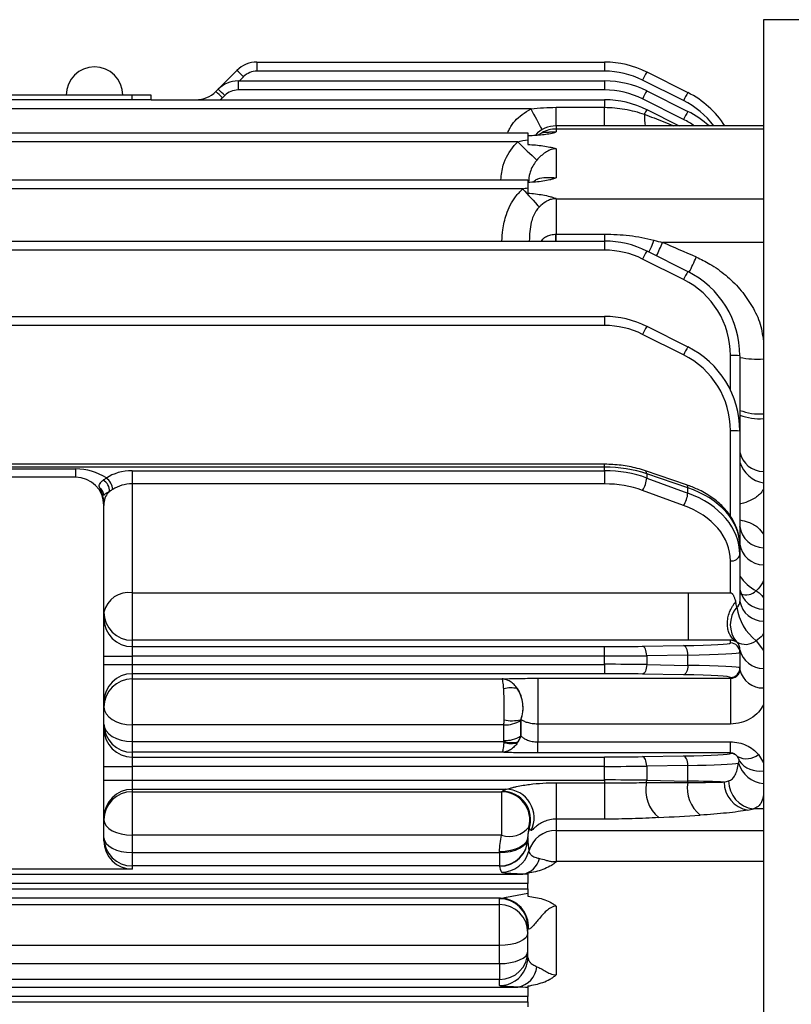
# Model space of a CAD drawing. Header units: millimetres. Extents: x -722 to 1902, y -809 to 1604.
# Tile 37 of 93: x -226 to -144, y 364 to 469. Entities that reach past the tile are written whole.
import ezdxf

# ---------------------------------------------------------------- set-up
doc = ezdxf.new("R2010")
doc.units = ezdxf.units.MM

msp = doc.modelspace()

# ---------------------------------------------------------------- linework, layer by layer
at = {"color": 7, "linetype": 'Continuous', "lineweight": 25}
for p, q in [((-63.12, 468.73), (-146.81, 468.73)), ((-146.81, 468.73), (-146.81, 367.35)), ((-200.57, 464.23), (-200.57, 463.27)), ((-200.57, 464.23), (-163.67, 464.23)), ((-163.67, 464.23), (-163.67, 463.27)), ((-204.69, 461.35), (-202.69, 463.35)), ((-163.67, 463.27), (-200.57, 463.27)), ((-159.2, 463.18), (-154.84, 461)), ((-202.57, 462.23), (-202.57, 461.27)), ((-202.57, 462.23), (-163.67, 462.23)), ((-201.98, 462.68), (-202.43, 462.23)), ((-163.67, 462.23), (-163.67, 461.27)), ((-155.28, 460.14), (-159.65, 462.32)), ((-204.93, 461.11), (-204.69, 461.35)), ((-163.67, 461.27), (-202.57, 461.27)), ((-159.2, 461.18), (-154.84, 459)), ((-213.81, 460.73), (-269.81, 460.73)), ((-213.81, 460.23), (-269.81, 460.23)), ((-213.81, 460.23), (-213.81, 460.73)), ((-211.81, 460.73), (-213.81, 460.73)), ((-211.81, 460.23), (-213.81, 460.23)), ((-211.81, 460.23), (-211.81, 460.73)), ((-211.81, 460.23), (-163.67, 460.23)), ((-203.98, 460.68), (-204.22, 460.44)), ((-163.67, 460.23), (-163.67, 459.43)), ((-155.28, 458.14), (-159.65, 460.32)), ((-171.48, 459.27), (-287.45, 459.27)), ((-168.81, 459.43), (-163.67, 459.43)), ((-168.81, 457.45), (-168.81, 459.43)), ((-163.67, 457.45), (-163.67, 459.43)), ((-159.2, 459.18), (-155.74, 457.45)), ((-146.81, 457.45), (-168.81, 457.45)), ((-168.81, 457.45), (-168.81, 457.12)), ((-168.81, 457.12), (-168.81, 456.81)), ((-146.81, 457.12), (-168.81, 457.12)), ((-287.45, 456.73), (-171.81, 456.73)), ((-171.81, 456.73), (-171.81, 455.99)), ((-170.71, 456.51), (-170.33, 456.73)), ((-172.88, 455.77), (-287.45, 455.77)), ((-168.81, 455.03), (-168.81, 451.95)), ((-287.45, 451.73), (-171.81, 451.73)), ((-171.81, 451.73), (-171.81, 450.88)), ((-172.36, 450.77), (-287.45, 450.77)), ((-168.81, 449.74), (-168.81, 449.72)), ((-168.81, 449.72), (-168.81, 445.96)), ((-168.81, 449.72), (-146.81, 449.72)), ((-168.83, 445.23), (-168.83, 445.96)), ((-168.81, 445.96), (-163.67, 445.96)), ((-168.81, 445.23), (-168.81, 445.96)), ((-163.67, 445.96), (-163.67, 445.23)), ((-287.45, 445.23), (-163.67, 445.23)), ((-163.67, 445.23), (-163.67, 444.27)), ((-146.81, 445.07), (-157.51, 445.07)), ((-163.67, 444.27), (-287.45, 444.27)), ((-155.28, 441.14), (-159.65, 443.32)), ((-159.2, 444.18), (-154.84, 442)), ((-287.45, 437.23), (-163.67, 437.23)), ((-163.67, 437.23), (-163.67, 436.27)), ((-163.67, 436.27), (-287.45, 436.27)), ((-159.2, 436.18), (-154.84, 434)), ((-155.28, 433.14), (-159.65, 435.32)), ((-150.31, 429.41), (-150.31, 433.09)), ((-149.31, 433.05), (-149.31, 425.05)), ((-150.31, 416.03), (-150.31, 425.09)), ((-149.31, 425.05), (-149.31, 413.06)), ((-163.67, 421.54), (-509.95, 421.54)), ((-163.67, 421.24), (-163.67, 421.54)), ((-163.67, 421.24), (-509.95, 421.24)), ((-263.81, 421.04), (-219.81, 421.04)), ((-219.81, 421.04), (-219.81, 420.16)), ((-213.81, 420.84), (-213.81, 419.45)), ((-213.81, 420.84), (-163.67, 420.84)), ((-163.67, 420.84), (-163.67, 421.24)), ((-163.67, 420.84), (-163.67, 419.45)), ((-154.96, 419.35), (-159.32, 420.83)), ((-159.2, 420.52), (-159.2, 420.07)), ((-154.84, 419.03), (-159.2, 420.52)), ((-219.81, 420.16), (-263.81, 420.16)), ((-213.81, 419.45), (-213.81, 407.89)), ((-163.67, 419.45), (-213.81, 419.45)), ((-159.2, 420.07), (-154.84, 418.47)), ((-155.28, 417.16), (-159.65, 418.76)), ((-154.84, 418.47), (-154.84, 419.03)), ((-216.81, 401.17), (-216.81, 417.16)), ((-149.31, 412.91), (-149.31, 411.95)), ((-149.31, 411.95), (-149.31, 406.96)), ((-150.31, 407.89), (-150.31, 411.27)), ((-213.81, 407.89), (-154.77, 407.89)), ((-213.81, 407.89), (-213.81, 402.84)), ((-154.77, 407.89), (-150.31, 407.89)), ((-213.81, 402.84), (-213.81, 402.17)), ((-154.77, 402.84), (-213.81, 402.84)), ((-150.31, 402.84), (-154.77, 402.84)), ((-150.31, 402.56), (-150.31, 402.84)), ((-147.58, 402.79), (-146.81, 401.75)), ((-213.81, 402.17), (-213.81, 401.17)), ((-213.81, 402.17), (-163.67, 402.17)), ((-163.67, 401.17), (-163.67, 402.17)), ((-159.65, 402.21), (-155.28, 402.28)), ((-149.31, 401.83), (-149.31, 401.56)), ((-149.31, 401.56), (-149.31, 399.9)), ((-216.81, 400.29), (-216.81, 401.17)), ((-216.81, 401.17), (-213.81, 401.17)), ((-213.81, 401.17), (-213.81, 400.29)), ((-163.67, 401.17), (-213.81, 401.17)), ((-163.67, 400.29), (-163.67, 401.17)), ((-154.84, 401.28), (-159.2, 401.21)), ((-159.2, 401.21), (-159.2, 400.26)), ((-154.84, 400.18), (-154.84, 401.28)), ((-216.81, 389.45), (-216.81, 400.29)), ((-216.81, 400.29), (-213.81, 400.29)), ((-213.81, 400.29), (-213.81, 399.29)), ((-213.81, 400.29), (-163.67, 400.29)), ((-163.67, 400.29), (-163.67, 399.29)), ((-159.2, 400.26), (-154.84, 400.18)), ((-149.31, 399.9), (-149.31, 399.7)), ((-163.67, 399.29), (-213.81, 399.29)), ((-213.81, 399.29), (-213.81, 398.75)), ((-213.81, 398.75), (-174.55, 398.75)), ((-213.81, 398.75), (-213.81, 393.87)), ((-170.77, 398.81), (-150.31, 398.81)), ((-170.77, 398.81), (-170.77, 393.95)), ((-155.28, 399.18), (-159.65, 399.26)), ((-150.31, 398.81), (-150.31, 398.9)), ((-150.31, 398.81), (-150.31, 393.95)), ((-172.58, 394.32), (-172.58, 392.65)), ((-172.54, 394.41), (-172.57, 394.41)), ((-172.54, 392.65), (-172.54, 394.41)), ((-213.81, 393.87), (-213.81, 392.1)), ((-174.35, 393.87), (-213.81, 393.87)), ((-174.35, 392.2), (-174.35, 393.87)), ((-170.77, 393.95), (-170.77, 392.06)), ((-150.31, 393.95), (-170.77, 393.95)), ((-213.81, 392.1), (-213.81, 390.95)), ((-213.81, 392.1), (-174.36, 392.1)), ((-172.58, 392.65), (-172.54, 392.65)), ((-170.77, 390.88), (-170.77, 392.06)), ((-170.77, 392.06), (-150.31, 392.06)), ((-150.31, 390.88), (-150.31, 392.06)), ((-213.81, 390.95), (-213.81, 390.45)), ((-174.55, 390.95), (-213.81, 390.95)), ((-213.81, 390.45), (-213.81, 389.45)), ((-213.81, 390.45), (-163.67, 390.45)), ((-150.31, 390.88), (-170.77, 390.88)), ((-163.67, 389.45), (-163.67, 390.45)), ((-159.65, 390.49), (-155.28, 390.56)), ((-150.31, 390.84), (-150.31, 390.88)), ((-147.33, 390.72), (-146.81, 389.84)), ((-216.81, 388.01), (-216.81, 389.45)), ((-216.81, 389.45), (-213.81, 389.45)), ((-213.81, 389.45), (-213.81, 388.01)), ((-163.67, 389.45), (-213.81, 389.45)), ((-163.67, 388.01), (-163.67, 389.45)), ((-154.84, 389.56), (-159.2, 389.49)), ((-159.2, 389.49), (-159.2, 387.98)), ((-154.84, 387.9), (-154.84, 389.56)), ((-216.81, 381.54), (-216.81, 388.01)), ((-216.81, 388.01), (-213.81, 388.01)), ((-213.81, 388.01), (-213.81, 387.01)), ((-213.81, 388.01), (-163.67, 388.01)), ((-163.67, 388.01), (-163.67, 387.72)), ((-159.2, 387.98), (-154.84, 387.9)), ((-174.14, 387.01), (-213.81, 387.01)), ((-213.81, 387.01), (-213.81, 386.77)), ((-168.81, 387.72), (-168.81, 383.86)), ((-168.81, 387.72), (-163.67, 387.72)), ((-163.67, 387.72), (-163.67, 383.86)), ((-213.81, 386.77), (-174.6, 386.77)), ((-213.81, 386.77), (-213.81, 382.15)), ((-174.6, 386.77), (-174.6, 382.15)), ((-146.81, 384.94), (-147.88, 384.94)), ((-168.81, 383.86), (-168.81, 382.65)), ((-163.67, 383.86), (-168.81, 383.86)), ((-168.81, 382.65), (-168.81, 379.35)), ((-168.81, 382.65), (-146.81, 382.65)), ((-213.81, 382.15), (-213.81, 380.31)), ((-174.6, 382.15), (-213.81, 382.15)), ((-171.81, 381.85), (-171.81, 381.96)), ((-213.81, 380.31), (-213.81, 378.88)), ((-213.81, 380.31), (-174.81, 380.31)), ((-174.81, 380.31), (-174.81, 380.39)), ((-174.81, 380.31), (-174.81, 378.88)), ((-213.81, 378.54), (-269.81, 378.54)), ((-213.81, 378.88), (-213.81, 378.54)), ((-174.81, 378.88), (-213.81, 378.88)), ((-174.81, 378.85), (-174.81, 378.88)), ((-168.81, 379.35), (-168.81, 379.3)), ((-146.81, 379.35), (-168.81, 379.35)), ((-501.26, 378.02), (-172.36, 378.02)), ((-171.81, 378.01), (-171.81, 377.02)), ((-171.81, 377.02), (-501.81, 377.02)), ((-501.81, 376.45), (-171.81, 376.45)), ((-171.81, 376.45), (-171.81, 377.02)), ((-171.81, 376.45), (-171.81, 376.01)), ((-174.7, 375.45), (-498.92, 375.45)), ((-174.81, 374.78), (-174.81, 375.41)), ((-498.81, 374.78), (-174.81, 374.78)), ((-174.81, 370.43), (-174.81, 374.78)), ((-168.81, 374.62), (-168.81, 367.33)), ((-171.81, 369.18), (-171.81, 372.41)), ((-174.81, 370.43), (-498.81, 370.43)), ((-174.81, 368.52), (-174.81, 370.43)), ((-498.81, 368.52), (-174.81, 368.52)), ((-174.81, 368.52), (-174.81, 366.83)), ((-146.81, 367.35), (-146.81, 152.73)), ((-500.74, 366.02), (-172.88, 366.02)), ((-174.81, 366.83), (-498.81, 366.83)), ((-174.81, 366.18), (-174.81, 366.83)), ((-171.81, 365.98), (-171.81, 365.02)), ((-171.81, 365.02), (-501.81, 365.02)), ((-171.81, 364.45), (-171.81, 365.02)), ((-501.81, 364.45), (-171.81, 364.45)), ((-171.81, 364.45), (-171.81, 363.94))]:
    msp.add_line(p, q, dxfattribs=at)
at = {"color": 7, "linetype": 'Continuous', "lineweight": 25, "flags": 128}
for points in [[(-158.43, 445.32), (-158.74, 444.59), (-158.98, 444.07)], [(-159.2, 420.52), (-159.21, 420.64), (-159.24, 420.74), (-159.28, 420.81), (-159.32, 420.83)], [(-154.84, 419.03), (-154.85, 419.16), (-154.88, 419.25), (-154.92, 419.32), (-154.96, 419.35)], [(-159.2, 401.21), (-159.21, 401.4), (-159.24, 401.58), (-159.28, 401.75), (-159.33, 401.9), (-159.4, 402.03), (-159.48, 402.12), (-159.56, 402.18), (-159.65, 402.21)], [(-154.84, 401.28), (-154.85, 401.47), (-154.88, 401.66), (-154.92, 401.83), (-154.97, 401.98), (-155.04, 402.1), (-155.12, 402.2), (-155.2, 402.26), (-155.28, 402.28)], [(-159.2, 400.26), (-159.21, 400.07), (-159.24, 399.88), (-159.28, 399.71), (-159.33, 399.56), (-159.4, 399.44), (-159.48, 399.34), (-159.56, 399.28), (-159.65, 399.26)], [(-154.84, 400.18), (-154.85, 399.99), (-154.88, 399.81), (-154.92, 399.64), (-154.97, 399.49), (-155.04, 399.36), (-155.12, 399.27), (-155.2, 399.21), (-155.28, 399.18)], [(-216.81, 395.75), (-216.75, 395.38), (-216.58, 395.03), (-216.3, 394.7), (-215.93, 394.42), (-215.48, 394.18), (-214.96, 394.01), (-214.4, 393.9), (-213.81, 393.87)], [(-216.81, 393.95), (-216.75, 393.59), (-216.58, 393.24), (-216.3, 392.92), (-215.93, 392.64), (-215.48, 392.42), (-214.96, 392.24), (-214.4, 392.14), (-213.81, 392.1)], [(-159.2, 389.49), (-159.21, 389.68), (-159.24, 389.86), (-159.28, 390.03), (-159.33, 390.18), (-159.4, 390.31), (-159.48, 390.4), (-159.56, 390.46), (-159.65, 390.49)], [(-154.84, 389.56), (-154.85, 389.75), (-154.88, 389.94), (-154.92, 390.11), (-154.97, 390.26), (-155.04, 390.38), (-155.12, 390.48), (-155.2, 390.54), (-155.28, 390.56)], [(-216.81, 383.77), (-216.75, 383.45), (-216.58, 383.15), (-216.3, 382.87), (-215.93, 382.63), (-215.48, 382.42), (-214.96, 382.28), (-214.4, 382.18), (-213.81, 382.15)], [(-216.81, 381.88), (-216.75, 381.57), (-216.58, 381.28), (-216.3, 381.01), (-215.93, 380.77), (-215.48, 380.57), (-214.96, 380.43), (-214.4, 380.34), (-213.81, 380.31)], [(-171.81, 381.96), (-171.87, 381.66), (-172.04, 381.36), (-172.32, 381.09), (-172.69, 380.85), (-173.14, 380.65), (-173.66, 380.51), (-174.22, 380.42), (-174.81, 380.39)], [(-174.81, 380.31), (-174.22, 380.34), (-173.66, 380.43), (-173.14, 380.57), (-172.69, 380.77), (-172.32, 381.01), (-172.04, 381.28), (-171.87, 381.57), (-171.81, 381.88)], [(-171.81, 371.78), (-171.87, 371.52), (-172.04, 371.26), (-172.32, 371.03), (-172.69, 370.83), (-173.14, 370.66), (-173.66, 370.53), (-174.22, 370.46), (-174.81, 370.43)], [(-174.81, 368.52), (-174.22, 368.54), (-173.66, 368.62), (-173.14, 368.74), (-172.69, 368.9), (-172.32, 369.1), (-172.04, 369.32), (-171.87, 369.57), (-171.81, 369.82)]]:
    msp.add_lwpolyline(points, dxfattribs=at)
at = {"color": 7, "linetype": 'Continuous', "lineweight": 25}
for centre, radius, start, end in [((-200.57, 461.23), 3, 90, 135), ((-163.67, 454.23), 10, 63.4349, 90), ((-217.81, 460.73), 3, 0, 180), ((-209.09, 455.91), 9.81, 43.6003, 49.2985), ((-200.57, 461.27), 2, 90, 135), ((-163.67, 454.27), 9, 63.4349, 90), ((-145.81, 455.66), 15.35, 150.7039, 154.3201), ((-202.57, 459.23), 3, 90, 135), ((-163.67, 452.23), 10, 63.4349, 90), ((-207.05, 463.23), 3, 270, 315), ((-211.33, 453.67), 9.81, 43.6003, 49.2985), ((-211.09, 453.91), 9.81, 43.6003, 49.2985), ((-202.57, 459.27), 2, 90, 135), ((-163.67, 452.27), 9, 63.4349, 90), ((-145.81, 453.66), 15.35, 150.7039, 154.3201), ((-207.05, 463.27), 4, 310.6481, 315), ((-163.67, 450.23), 10, 63.4349, 90), ((-141.45, 453.48), 15.35, 150.7039, 154.3201), ((-159.31, 452.09), 9, 36.5735, 63.4349), ((-159.31, 452.05), 10, 32.6672, 63.4349), ((-78.99, 507.07), 104.12, 207.3301, 208.7118), ((-153.14, 455.64), 7.02, 149.7269, 154.2527), ((-141.45, 451.48), 15.35, 150.7039, 154.3201), ((-159.31, 450.05), 10, 47.7108, 63.4349), ((-151.88, 458.69), 7.57, 179.9986, 189.4041), ((-159.31, 450.09), 9, 54.8926, 63.4349), ((-168.81, 454.45), 3, 90, 137.2838), ((-168.81, 453.98), 3.14, 89.9168, 118.8219), ((-137.37, 491.05), 50.06, 224.8098, 228.029), ((-121.24, 496.51), 68.6, 221.8183, 223.9977), ((-168.81, 446.38), 3.34, 89.999, 95.1406), ((-163.67, 435.23), 10, 63.4349, 90), ((-198.72, 462.73), 44.83, 334.8088, 336.7943), ((-163.67, 435.27), 9, 63.4349, 90), ((-145.81, 436.66), 15.35, 150.7039, 154.3201), ((-192.25, 460.32), 41.83, 333.8949, 336.3279), ((-141.45, 434.48), 15.35, 150.7039, 154.3201), ((-159.31, 433.05), 10, 0, 63.4349), ((-159.31, 433.09), 9, 0, 63.4349), ((-163.67, 427.23), 10, 63.4349, 90), ((-163.67, 427.27), 9, 63.4349, 90), ((-145.81, 428.66), 15.35, 150.7039, 154.3201), ((-141.45, 426.48), 15.35, 150.7039, 154.3201), ((-159.31, 425.05), 10, 0, 63.4349), ((-159.31, 425.09), 9, 0, 63.4349), ((-150.06, 425.9), 7.19, 84.0133, 91.9891), ((-147.41, 442.05), 9.36, 258.306, 273.6861), ((-147.26, 432.61), 5.73, 249.0728, 274.5165), ((-147.26, 432.1), 5.73, 249.0728, 274.5165), ((-150.06, 417.9), 7.19, 84.0133, 91.9891), ((-146.82, 423.32), 2.54, 191.6709, 270.2906), ((-146.21, 422.74), 3.25, 197.8177, 259.4265), ((-219.81, 415.04), 6, 57.0787, 90), ((-219.81, 417.16), 3, 0, 90), ((-217.53, 418.68), 1.33, 358.6003, 60.8992), ((-217.62, 418.67), 1.76, 6.4852, 52.7677), ((-161.96, 420.28), 2.77, 326.6727, 355.7479), ((-217.76, 418.2), 0.95, 0.372, 56.8716), ((-215.13, 417.35), 1.68, 129.4, 177.9634), ((-157.6, 418.68), 2.77, 326.6727, 355.7479), ((-146.72, 415.28), 2.62, 188.0683, 267.9732), ((-146.74, 413.45), 2.6, 188.6677, 268.394), ((-150.18, 412.15), 0.888, 261.3411, 347.2468), ((-145.28, 412.38), 4.86, 213.9731, 241.7357), ((-214.21, 405.25), 2.66, 81.3411, 167.2468), ((-146.79, 408.71), 2.56, 190.3149, 269.4758), ((-148.64, 409.12), 1.46, 247.2999, 316.4096), ((-146.8, 407.44), 2.56, 190.7798, 269.7626), ((-213.81, 405.84), 3, 180.0175, 270.0175), ((-147.54, 404.5), 2.79, 138.5581, 221.4419), ((-144.24, 407.08), 5.43, 187.7117, 232.0798), ((-213.81, 405.17), 3, 180.0175, 270.0175), ((-150.31, 401.56), 1, 0.0175, 90.0175), ((-148.71, 404.27), 1.86, 240.3029, 307.0974), ((-146.85, 402.38), 2.52, 192.7299, 270.8831), ((-150.31, 399.9), 1, 269.9825, 359.9825), ((-146.87, 400.29), 2.51, 193.5861, 271.3358), ((-213.81, 396.29), 3, 89.9825, 179.9825), ((-213.81, 395.75), 3, 89.9825, 179.9825), ((-173.61, 394.87), 2.92, 76.6843, 105.238), ((-176, 395.68), 3.68, 339.8601, 33.6264), ((-174.28, 397.24), 3.38, 268.8894, 300.2468), ((-173.52, 398.24), 3.94, 258.0022, 283.9202), ((-213.81, 393.95), 3, 180.0175, 270.0175), ((-213.81, 393.45), 3, 180.0175, 270.0175), ((-173.55, 395.01), 3.02, 254.4176, 283.6097), ((-174.28, 395.63), 3.43, 268.8784, 299.6978), ((-175.54, 393.84), 3.22, 324.7736, 338.3532), ((-173.59, 394.78), 2.89, 254.3096, 283.7177), ((-150.31, 389.84), 1, 41.9261, 90.0036), ((-148.6, 392.25), 1.98, 240.9988, 309.8283), ((-147.25, 391.6), 2.64, 215.9286, 279.6835), ((-146.55, 390.69), 3.05, 197.129, 265.0559), ((-161.39, 388.01), 2.19, 352.7879, 359.2286), ((-157.06, 387.93), 2.22, 355.0274, 359.2074), ((-147.49, 387.95), 3.03, 180.5462, 262.5256), ((-213.81, 384.01), 3, 89.9825, 179.9825), ((-174.52, 383.81), 3, 342.1121, 89.863), ((-174.16, 384.01), 3.01, 333.1371, 89.7235), ((-155.48, 386.95), 3.82, 168.1763, 230.1293), ((-151.28, 387.12), 3.62, 170.0554, 231.6012), ((-147.97, 387.79), 3.01, 179.8353, 260.1727), ((-213.81, 383.77), 3, 89.9825, 179.9825), ((-174.61, 383.76), 3, 345.42, 89.7575), ((-173.76, 384.64), 2.62, 251.2933, 321.5793), ((-168.85, 381.96), 2.96, 161.7219, 179.9973), ((-168.82, 379.65), 3, 89.8596, 164.5882), ((-213.81, 381.88), 3, 180.0175, 270.0175), ((-174.81, 381.88), 3, 269.9825, 359.9825), ((-174.81, 381.85), 3, 269.9825, 359.9825), ((-174.6, 381.23), 3, 270.0501, 344.9111), ((-172.72, 380.18), 2.19, 279.4016, 346.851), ((-168.81, 372.59), 6.75, 89.998, 92.5406), ((-174.81, 372.41), 3, 0.0175, 90.0175), ((-174.75, 372.45), 3, 355.7008, 89.1222), ((-174.81, 371.78), 3, 0.0175, 90.0175), ((-174.81, 369.83), 3, 269.9825, 359.9825), ((-174.81, 369.18), 3, 336.6292, 359.9993), ((-174.81, 369.18), 3, 269.9911, 336.6192), ((-173.31, 368.45), 2.47, 279.8492, 353.9626)]:
    msp.add_arc(centre, radius, start, end, dxfattribs=at)
for centre, major_axis, ratio, start_param, end_param in [((-127.59, 426.89), (51.23, -25.13), 0.069675, 2.144607, 2.228207), ((-213.81, 418.01), (4, 0), 0.707538, 1.570796, 2.325086), ((-163.67, 414.39), (10, 0), 0.684883, 1.107149, 1.570796), ((-163.67, 413.55), (10, 0), 0.72933, 1.107149, 1.570796), ((-213.81, 417.3), (3, 0), 0.716051, 1.570796, 2.325086), ((-163.67, 412.86), (9, 0), 0.731799, 1.107149, 1.570796), ((-159.31, 412.91), (10, 0), 0.684883, 0, 1.107149), ((-159.31, 411.95), (10, 0), 0.72933, 0, 1.107149), ((-159.31, 411.27), (9, 0), 0.731799, 0, 1.107149), ((-150.31, 402.15), (0, 5.74), 0.1743, 5.532957, 5.695143), ((-159.31, 402.56), (9, 0), 0.034921, 5.176037, 6.283185), ((-150.31, 402.15), (1, 0), 0.693071, 0.820568, 0.982754), ((-163.67, 402.49), (9, 0), 0.034921, 4.712389, 5.176037), ((-159.31, 401.56), (10, 0), 0.031429, 5.176037, 6.283185), ((-163.67, 401.49), (10, 0), 0.031429, 4.712389, 5.176037), ((-163.67, 399.98), (10, 0), 0.031429, 1.107149, 1.570796), ((-159.31, 399.9), (10, 0), 0.031429, 0, 1.107149), ((-163.67, 398.98), (9, 0), 0.034921, 1.107149, 1.570796), ((-159.31, 398.9), (9, 0), 0.034921, 0, 1.107149), ((-163.67, 390.77), (9, 0), 0.034921, 4.712389, 5.176037), ((-159.31, 390.84), (9, 0), 0.034921, 5.176037, 6.283185), ((-163.67, 389.77), (10, 0), 0.031429, 4.712389, 5.176037), ((-159.31, 389.84), (10, 0), 0.031429, 5.176037, 6.111131), ((-163.67, 387.7), (10, 0), 0.031429, 1.107149, 1.570796), ((-159.31, 387.62), (10, 0), 0.031429, 0.586357, 1.107149), ((-159.31, 388.68), (10, 0), 0.15962, 5.696829, 5.786653), ((-168.81, 386.4), (6, 0), 0.223093, 2.665464, 2.824871), ((-152.59, 387.86), (51.05, 0.1), 0.002158, 4.582259, 4.668211), ((-159.31, 385.7), (13, 0), 0.122785, 5.696829, 5.786653), ((-152.59, 384.88), (51.26, 3.07), 0.010562, 4.607526, 4.693478), ((-168.81, 383.4), (3, 0), 0.546359, 3.458314, 3.617722), ((-168.81, 381.85), (0, 5.38), 0.5576, 1.570796, 1.835018), ((-213.81, 381.54), (0, -3), 0.999391, 4.712389, 6.283185), ((-168.81, 378.85), (6, 0), 0.400427, 3.141593, 3.405814)]:
    msp.add_ellipse(centre, major_axis=major_axis, ratio=ratio, start_param=start_param, end_param=end_param, dxfattribs=at)
for points, knots in [([(-173.94, 456.73), (-173.88, 456.89), (-173.58, 457.65), (-172.68, 458.54), (-171.8, 459.07), (-171.48, 459.27)], [0, 0, 0, 0, 0.140156, 0.685313, 1, 1, 1, 1]), ([(-171.48, 459.27), (-171.04, 459.33), (-170.59, 459.36), (-169.7, 459.41), (-169.26, 459.43), (-168.81, 459.43)], [0, 0, 0, 0, 0.5, 0.5, 1, 1, 1, 1]), ([(-163.67, 459.43), (-162.95, 459.43), (-162.24, 459.36), (-160.83, 459.11), (-160.13, 458.93), (-159.46, 458.69)], [0, 0, 0, 0, 0.5, 0.5, 1, 1, 1, 1]), ([(-159.46, 458.69), (-159.11, 458.56), (-158.06, 458.16), (-157.02, 457.74), (-156.33, 457.45)], [0, 0, 0, 0, 0.326946, 1, 1, 1, 1]), ([(-171.56, 456.44), (-171.06, 456.46), (-170.57, 456.49), (-169.86, 456.58), (-169.63, 456.61), (-169.3, 456.68), (-169.2, 456.7), (-169, 456.75), (-168.9, 456.78), (-168.81, 456.81)], [0, 0, 0, 0, 0.5, 0.5, 0.75, 0.75, 0.875, 0.875, 1, 1, 1, 1]), ([(-170.33, 456.73), (-170.12, 456.78), (-169.91, 456.8), (-169.54, 456.81), (-169.41, 456.81), (-169.12, 456.81), (-168.97, 456.81), (-168.81, 456.81)], [0, 0, 0, 0, 0.5, 0.5, 0.75, 0.75, 1, 1, 1, 1]), ([(-174.68, 451.73), (-174.62, 452.26), (-174.48, 453.58), (-173.67, 454.92), (-173.01, 455.64), (-172.88, 455.77)], [0, 0, 0, 0, 0.350011, 0.879457, 1, 1, 1, 1]), ([(-171.81, 455.49), (-171.26, 455.46), (-170.73, 455.41), (-169.95, 455.31), (-169.7, 455.26), (-169.35, 455.19), (-169.23, 455.16), (-169.01, 455.1), (-168.91, 455.06), (-168.81, 455.03)], [0, 0, 0, 0, 0.5, 0.5, 0.75, 0.75, 0.875, 0.875, 1, 1, 1, 1]), ([(-168.81, 455.03), (-168.92, 455.03), (-169.03, 455.02), (-169.24, 454.98), (-169.34, 454.95), (-169.62, 454.84), (-169.79, 454.74), (-170.12, 454.52), (-170.27, 454.4), (-170.57, 454.13), (-170.71, 453.99), (-170.85, 453.83)], [0, 0, 0, 0, 0.125, 0.125, 0.25, 0.25, 0.5, 0.5, 0.75, 0.75, 1, 1, 1, 1]), ([(-170.85, 453.83), (-170.91, 453.75), (-171.25, 453.33), (-171.65, 452.54), (-171.72, 451.79), (-171.75, 451.48)], [0, 0, 0, 0, 0.113451, 0.632919, 1, 1, 1, 1]), ([(-171.81, 451.48), (-171.27, 451.5), (-170.73, 451.55), (-169.96, 451.65), (-169.71, 451.7), (-169.35, 451.78), (-169.23, 451.81), (-169.01, 451.88), (-168.91, 451.92), (-168.81, 451.95)], [0, 0, 0, 0, 0.5, 0.5, 0.75, 0.75, 0.875, 0.875, 1, 1, 1, 1]), ([(-171.19, 451.54), (-171.08, 451.64), (-170.94, 451.76), (-170.51, 451.94), (-170.02, 452), (-169.34, 451.96), (-168.94, 451.96), (-168.81, 451.95)], [0, 0, 0, 0, 0.188737, 0.224274, 0.634596, 0.878802, 1, 1, 1, 1]), ([(-174.57, 445.23), (-174.54, 445.63), (-174.49, 446.59), (-174.11, 448.22), (-173.38, 449.73), (-172.62, 450.5), (-172.36, 450.77)], [0, 0, 0, 0, 0.196101, 0.470068, 0.817496, 1, 1, 1, 1]), ([(-171.81, 450.32), (-171.26, 450.28), (-170.73, 450.22), (-169.97, 450.08), (-169.71, 450.03), (-169.36, 449.93), (-169.24, 449.9), (-169.08, 449.84), (-169.02, 449.82), (-168.95, 449.79), (-168.92, 449.78), (-168.88, 449.77), (-168.87, 449.76), (-168.85, 449.75), (-168.84, 449.75), (-168.83, 449.75), (-168.82, 449.74), (-168.81, 449.74)], [0, 0, 0, 0, 0.5, 0.5, 0.75, 0.75, 0.875, 0.875, 0.9375, 0.9375, 0.96875, 0.96875, 0.984375, 0.984375, 0.992187, 0.992187, 1, 1, 1, 1]), ([(-169.11, 449.71), (-169.26, 449.68), (-169.4, 449.64), (-169.66, 449.54), (-169.79, 449.47), (-170.16, 449.25), (-170.38, 449.07), (-170.59, 448.86)], [0, 0, 0, 0, 0.25, 0.25, 0.5, 0.5, 1, 1, 1, 1]), ([(-168.81, 449.74), (-168.86, 449.74), (-168.91, 449.74), (-169.01, 449.73), (-169.06, 449.72), (-169.11, 449.71)], [0, 0, 0, 0, 0.5, 0.5, 1, 1, 1, 1]), ([(-170.59, 448.86), (-170.71, 448.72), (-170.85, 448.57), (-171.18, 448.05), (-171.6, 447.01), (-171.64, 445.91), (-171.66, 445.23)], [0, 0, 0, 0, 0.144404, 0.155237, 0.48091, 1, 1, 1, 1]), ([(-170.35, 445.23), (-170.31, 445.3), (-170.19, 445.51), (-169.84, 445.74), (-169.36, 445.93), (-169.01, 445.95), (-168.83, 445.96)], [0, 0, 0, 0, 0.1262969, 0.4230742, 0.6963702, 1, 1, 1, 1]), ([(-163.67, 445.96), (-162.79, 445.96), (-161.91, 445.91), (-160.16, 445.71), (-159.28, 445.55), (-158.43, 445.32)], [0, 0, 0, 0, 0.5, 0.5, 1, 1, 1, 1]), ([(-153.93, 443.53), (-153.45, 443.29), (-152.34, 442.76), (-150.78, 441.64), (-149.29, 440.19), (-148.11, 438.52), (-147.12, 436.68), (-146.91, 435.3), (-146.81, 434.6)], [0, 0, 0, 0, 0.134806, 0.307822, 0.480811, 0.652059, 0.823291, 1, 1, 1, 1]), ([(-159.32, 420.83), (-159.61, 420.92), (-160.45, 421.19), (-161.9, 421.47), (-163.08, 421.51), (-163.67, 421.54)], [0, 0, 0, 0, 0.21218, 0.608623, 1, 1, 1, 1]), ([(-217.24, 419), (-217.3, 419.14), (-217.32, 419.26), (-217.25, 419.46), (-217.2, 419.53), (-217.08, 419.68), (-216.99, 419.76), (-216.88, 419.84)], [0, 0, 0, 0, 0.5, 0.5, 0.75, 0.75, 1, 1, 1, 1]), ([(-149.31, 412.91), (-149.32, 413.15), (-149.35, 413.83), (-149.65, 414.91), (-150.29, 416.09), (-151.2, 417.17), (-152.37, 418.12), (-153.65, 418.85), (-154.57, 419.2), (-154.96, 419.35)], [0, 0, 0, 0, 0.090106, 0.244374, 0.399205, 0.556264, 0.715961, 0.877559, 1, 1, 1, 1]), ([(-217.24, 419), (-217.1, 418.66), (-216.99, 418.35), (-216.84, 417.75), (-216.81, 417.45), (-216.81, 417.16)], [0, 0, 0, 0, 0.5, 0.5, 1, 1, 1, 1]), ([(-216.2, 418.64), (-216.3, 418.58), (-216.39, 418.53), (-216.54, 418.45), (-216.6, 418.41), (-216.71, 418.35), (-216.74, 418.33), (-216.8, 418.27), (-216.81, 418.24), (-216.81, 418.21)], [0, 0, 0, 0, 0.25, 0.25, 0.5, 0.5, 0.75, 0.75, 1, 1, 1, 1]), ([(-146.81, 418.9), (-146.93, 418.7), (-147.22, 418.23), (-148.1, 417.71), (-148.87, 417.38), (-149.27, 417.34), (-149.31, 417.34)], [0, 0, 0, 0, 0.279024, 0.672023, 0.970356, 1, 1, 1, 1]), ([(-149.31, 415.63), (-149.01, 415.56), (-148.27, 415.41), (-147.36, 414.86), (-146.99, 414.35), (-146.81, 414.1)], [0, 0, 0, 0, 0.26461, 0.640699, 1, 1, 1, 1]), ([(-149.29, 414.8), (-149.29, 414.8), (-149.28, 414.79), (-149.31, 414.89), (-149.31, 414.91), (-149.31, 414.91)], [0, 0, 0, 0, 0.2423909, 0.9588571, 1, 1, 1, 1]), ([(-146.81, 409.18), (-146.96, 408.88), (-147.15, 408.5), (-147.51, 408.18), (-147.58, 408.11)], [0, 0, 0, 0, 0.781513, 1, 1, 1, 1]), ([(-154.77, 402.84), (-154.77, 402.86), (-154.77, 403.05), (-154.77, 403.7), (-154.77, 404.17), (-154.77, 405.22), (-154.77, 405.81), (-154.77, 406.94), (-154.77, 407.47), (-154.77, 407.89)], [0, 0, 0, 0, 0.25, 0.25, 0.5, 0.5, 0.75, 0.75, 1, 1, 1, 1]), ([(-150.31, 407.89), (-150.3, 407.89), (-150.28, 407.89), (-150.25, 407.88), (-150.22, 407.87), (-150.19, 407.85), (-150.15, 407.82), (-150.11, 407.77), (-150.07, 407.72), (-150.02, 407.65), (-149.97, 407.55), (-149.91, 407.42), (-149.86, 407.28), (-149.81, 407.11), (-149.77, 406.99), (-149.76, 406.92)], [0, 0, 0, 0, 0.017259, 0.035314, 0.054985, 0.076912, 0.119677, 0.172665, 0.223729, 0.280521, 0.395491, 0.515558, 0.648773, 0.807145, 1, 1, 1, 1]), ([(-149.15, 407.72), (-149.15, 407.73), (-149.16, 407.73), (-149.3, 407.96), (-149.3, 408.18), (-149.29, 408.25)], [0, 0, 0, 0, 0.20068, 0.721117, 1, 1, 1, 1]), ([(-147.58, 408.11), (-147.44, 408.01), (-147.12, 407.8), (-146.92, 407.52), (-146.81, 407.36)], [0, 0, 0, 0, 0.428017, 1, 1, 1, 1]), ([(-149.76, 402.73), (-149.82, 402.78), (-149.89, 402.83), (-150.01, 402.94), (-150.07, 403.01), (-150.18, 403.14), (-150.23, 403.21), (-150.33, 403.36), (-150.37, 403.44), (-150.42, 403.54), (-150.43, 403.56), (-150.46, 403.64), (-150.49, 403.7), (-150.54, 403.86), (-150.56, 403.95), (-150.62, 404.22), (-150.64, 404.42), (-150.64, 404.81), (-150.62, 405.02), (-150.54, 405.42), (-150.48, 405.63), (-150.4, 405.85), (-150.39, 405.87), (-150.35, 405.97), (-150.31, 406.05), (-150.23, 406.21), (-150.18, 406.31), (-150.07, 406.49), (-150.01, 406.58), (-149.89, 406.76), (-149.82, 406.84), (-149.76, 406.92)], [0, 0, 0, 0, 0.0625, 0.0625, 0.125, 0.125, 0.1875, 0.1875, 0.25, 0.25, 0.265625, 0.265625, 0.3125, 0.3125, 0.375, 0.375, 0.5, 0.5, 0.625, 0.625, 0.75, 0.75, 0.765625, 0.765625, 0.8125, 0.8125, 0.875, 0.875, 0.9375, 0.9375, 1, 1, 1, 1]), ([(-146.81, 403.55), (-146.84, 403.48), (-147, 403.19), (-147.33, 402.96), (-147.58, 402.79)], [0, 0, 0, 0, 0.219559, 1, 1, 1, 1]), ([(-149.76, 402.73), (-149.77, 402.74), (-149.81, 402.75), (-149.86, 402.77), (-149.91, 402.79), (-149.97, 402.8), (-150.02, 402.81), (-150.07, 402.82), (-150.11, 402.83), (-150.15, 402.84), (-150.2, 402.84), (-150.25, 402.84), (-150.29, 402.84), (-150.31, 402.84)], [0, 0, 0, 0, 0.192911, 0.351355, 0.484619, 0.604731, 0.719742, 0.77654, 0.827638, 0.880632, 0.923426, 0.964897, 1, 1, 1, 1]), ([(-149.31, 401.83), (-149.31, 401.97), (-149.33, 402.11), (-149.43, 402.39), (-149.5, 402.53), (-149.63, 402.66)], [0, 0, 0, 0, 0.5, 0.5, 1, 1, 1, 1]), ([(-150.31, 398.81), (-150.23, 398.81), (-150.16, 398.82), (-150.04, 398.84), (-149.98, 398.86), (-149.84, 398.91), (-149.77, 398.95), (-149.6, 399.06), (-149.52, 399.14), (-149.41, 399.31), (-149.37, 399.39), (-149.32, 399.55), (-149.31, 399.62), (-149.31, 399.7)], [0, 0, 0, 0, 0.0625, 0.0625, 0.125, 0.125, 0.25, 0.25, 0.5, 0.5, 0.75, 0.75, 1, 1, 1, 1]), ([(-174.55, 398.75), (-174.31, 398.76), (-174.06, 398.76), (-173.49, 398.78), (-173.19, 398.79), (-172.54, 398.8), (-172.2, 398.8), (-171.5, 398.81), (-171.14, 398.81), (-170.77, 398.81)], [0, 0, 0, 0, 0.25, 0.25, 0.5, 0.5, 0.75, 0.75, 1, 1, 1, 1]), ([(-172.93, 397.72), (-173.04, 397.87), (-173.16, 398.02), (-173.4, 398.27), (-173.54, 398.37), (-173.82, 398.55), (-173.96, 398.62), (-174.25, 398.71), (-174.4, 398.74), (-174.55, 398.75)], [0, 0, 0, 0, 0.25, 0.25, 0.5, 0.5, 0.75, 0.75, 1, 1, 1, 1]), ([(-174.37, 397.69), (-174.39, 397.85), (-174.4, 398), (-174.43, 398.25), (-174.44, 398.36), (-174.48, 398.63), (-174.52, 398.73), (-174.55, 398.75)], [0, 0, 0, 0, 0.25, 0.25, 0.5, 0.5, 1, 1, 1, 1]), ([(-174.33, 394.38), (-174.32, 394.64), (-174.32, 394.92), (-174.31, 395.51), (-174.31, 395.8), (-174.32, 396.39), (-174.33, 396.67), (-174.35, 397.21), (-174.36, 397.47), (-174.37, 397.69)], [0, 0, 0, 0, 0.25, 0.25, 0.5, 0.5, 0.75, 0.75, 1, 1, 1, 1]), ([(-172.93, 397.72), (-172.79, 397.49), (-172.67, 397.24), (-172.48, 396.7), (-172.42, 396.42), (-172.35, 395.83), (-172.35, 395.54), (-172.41, 394.95), (-172.48, 394.68), (-172.57, 394.41)], [0, 0, 0, 0, 0.25, 0.25, 0.5, 0.5, 0.75, 0.75, 1, 1, 1, 1]), ([(-146.81, 395.98), (-146.97, 395.71), (-147.29, 395.17), (-148.13, 394.52), (-149.16, 394.04), (-149.92, 393.98), (-150.31, 393.95)], [0, 0, 0, 0, 0.241796, 0.503984, 0.751071, 1, 1, 1, 1]), ([(-170.77, 393.95), (-170.97, 393.95), (-171.17, 393.96), (-171.53, 394.02), (-171.69, 394.06), (-171.98, 394.14), (-172.12, 394.19), (-172.35, 394.3), (-172.45, 394.35), (-172.54, 394.41)], [0, 0, 0, 0, 0.25, 0.25, 0.5, 0.5, 0.75, 0.75, 1, 1, 1, 1]), ([(-172.54, 392.65), (-172.45, 392.58), (-172.35, 392.51), (-172.13, 392.37), (-172, 392.31), (-171.78, 392.23), (-171.71, 392.2), (-171.54, 392.15), (-171.46, 392.13), (-171.18, 392.08), (-170.98, 392.06), (-170.77, 392.06)], [0, 0, 0, 0, 0.25, 0.25, 0.5, 0.5, 0.625, 0.625, 0.75, 0.75, 1, 1, 1, 1]), ([(-150.31, 392.06), (-150.01, 392.06), (-149.72, 392.03), (-149.15, 391.9), (-148.87, 391.8), (-148.37, 391.56), (-148.13, 391.42), (-147.7, 391.1), (-147.51, 390.92), (-147.33, 390.72)], [0, 0, 0, 0, 0.25, 0.25, 0.5, 0.5, 0.75, 0.75, 1, 1, 1, 1]), ([(-174.37, 392), (-174.38, 391.84), (-174.39, 391.7), (-174.42, 391.45), (-174.44, 391.34), (-174.48, 391.07), (-174.52, 390.96), (-174.55, 390.95)], [0, 0, 0, 0, 0.25, 0.25, 0.5, 0.5, 1, 1, 1, 1]), ([(-172.9, 391.98), (-173.01, 391.82), (-173.13, 391.68), (-173.38, 391.43), (-173.52, 391.32), (-173.8, 391.14), (-173.95, 391.08), (-174.25, 390.98), (-174.4, 390.95), (-174.55, 390.95)], [0, 0, 0, 0, 0.25, 0.25, 0.5, 0.5, 0.75, 0.75, 1, 1, 1, 1]), ([(-170.77, 390.88), (-171.14, 390.88), (-171.5, 390.88), (-172.21, 390.89), (-172.56, 390.89), (-173.2, 390.91), (-173.5, 390.91), (-174.06, 390.93), (-174.32, 390.94), (-174.55, 390.95)], [0, 0, 0, 0, 0.25, 0.25, 0.5, 0.5, 0.75, 0.75, 1, 1, 1, 1]), ([(-149.57, 390.51), (-149.63, 390.59), (-149.7, 390.66), (-149.86, 390.77), (-149.92, 390.8), (-150.04, 390.84), (-150.09, 390.85), (-150.19, 390.87), (-150.25, 390.88), (-150.31, 390.88)], [0, 0, 0, 0, 0.5, 0.5, 0.75, 0.75, 0.875, 0.875, 1, 1, 1, 1]), ([(-149.39, 390.05), (-149.39, 390.13), (-149.41, 390.21), (-149.47, 390.37), (-149.51, 390.44), (-149.57, 390.51)], [0, 0, 0, 0, 0.5, 0.5, 1, 1, 1, 1]), ([(-150.52, 387.92), (-150.36, 387.96), (-150.23, 388.04), (-149.99, 388.25), (-149.89, 388.38), (-149.72, 388.71), (-149.65, 388.89), (-149.54, 389.31), (-149.49, 389.54), (-149.46, 389.79)], [0, 0, 0, 0, 0.25, 0.25, 0.5, 0.5, 0.75, 0.75, 1, 1, 1, 1]), ([(-174.14, 387.01), (-174.11, 387.02), (-174.03, 387.04), (-173.86, 387.09), (-173.76, 387.12), (-173.56, 387.18), (-173.45, 387.21), (-173.23, 387.26), (-173.12, 387.29), (-172.78, 387.36), (-172.55, 387.41), (-172.09, 387.49), (-171.86, 387.52), (-171.16, 387.61), (-170.69, 387.65), (-169.75, 387.7), (-169.28, 387.72), (-168.81, 387.72)], [0, 0, 0, 0, 0.0625, 0.0625, 0.125, 0.125, 0.1875, 0.1875, 0.25, 0.25, 0.375, 0.375, 0.5, 0.5, 0.75, 0.75, 1, 1, 1, 1]), ([(-163.67, 387.72), (-162.9, 387.72), (-162.14, 387.72), (-161.02, 387.72), (-160.65, 387.72), (-159.92, 387.73), (-159.56, 387.73), (-159.22, 387.73)], [0, 0, 0, 0, 0.5, 0.5, 0.75, 0.75, 1, 1, 1, 1]), ([(-154.85, 387.74), (-154.06, 387.75), (-153.35, 387.75), (-152.37, 387.77), (-152.06, 387.77), (-151.49, 387.78), (-151.22, 387.79), (-150.98, 387.8)], [0, 0, 0, 0, 0.5, 0.5, 0.75, 0.75, 1, 1, 1, 1]), ([(-146.81, 386.38), (-146.85, 386.2), (-147.02, 385.42), (-147.44, 385.1), (-147.83, 384.96), (-147.88, 384.94)], [0, 0, 0, 0, 0.210837, 0.90919, 1, 1, 1, 1]), ([(-148.48, 384.82), (-148.8, 384.76), (-149.14, 384.7), (-149.88, 384.6), (-150.29, 384.55), (-151.57, 384.42), (-152.51, 384.34), (-153.53, 384.28)], [0, 0, 0, 0, 0.25, 0.25, 0.5, 0.5, 1, 1, 1, 1]), ([(-168.81, 383.86), (-169.03, 383.86), (-169.25, 383.84), (-169.68, 383.74), (-169.89, 383.68), (-170.28, 383.51), (-170.45, 383.41), (-170.75, 383.22), (-170.87, 383.13), (-171.07, 382.97), (-171.15, 382.9), (-171.27, 382.79), (-171.31, 382.74), (-171.39, 382.68), (-171.41, 382.66), (-171.45, 382.64), (-171.47, 382.64), (-171.48, 382.65)], [0, 0, 0, 0, 0.125, 0.125, 0.25, 0.25, 0.375, 0.375, 0.5, 0.5, 0.625, 0.625, 0.75, 0.75, 0.875, 0.875, 1, 1, 1, 1]), ([(-157.93, 384.02), (-158.37, 383.99), (-158.83, 383.97), (-159.77, 383.93), (-160.25, 383.91), (-161.7, 383.87), (-162.67, 383.86), (-163.67, 383.86)], [0, 0, 0, 0, 0.25, 0.25, 0.5, 0.5, 1, 1, 1, 1]), ([(-171.71, 380.45), (-171.7, 380.42), (-171.69, 380.37), (-171.63, 380.25), (-171.59, 380.18), (-171.44, 380.02), (-171.34, 379.94), (-171.12, 379.83), (-171.03, 379.8), (-170.83, 379.73), (-170.71, 379.71), (-170.59, 379.68)], [0, 0, 0, 0, 0.25, 0.25, 0.5, 0.5, 0.75, 0.75, 0.875, 0.875, 1, 1, 1, 1]), ([(-170.59, 379.68), (-170.38, 379.64), (-170.16, 379.57), (-169.79, 379.47), (-169.66, 379.44), (-169.4, 379.38), (-169.26, 379.35), (-169.11, 379.34)], [0, 0, 0, 0, 0.5, 0.5, 0.75, 0.75, 1, 1, 1, 1]), ([(-168.81, 379.3), (-168.82, 379.3), (-168.83, 379.29), (-168.84, 379.28), (-168.85, 379.28), (-168.87, 379.26), (-168.88, 379.25), (-168.92, 379.22), (-168.95, 379.2), (-169.02, 379.14), (-169.08, 379.1), (-169.24, 378.98), (-169.36, 378.91), (-169.71, 378.72), (-169.96, 378.61), (-170.47, 378.42), (-170.73, 378.34), (-171.27, 378.21), (-171.54, 378.16), (-171.81, 378.11)], [0, 0, 0, 0, 0.007812, 0.007812, 0.015625, 0.015625, 0.03125, 0.03125, 0.0625, 0.0625, 0.125, 0.125, 0.25, 0.25, 0.5, 0.5, 0.75, 0.75, 1, 1, 1, 1]), ([(-168.81, 379.3), (-168.86, 379.3), (-168.91, 379.3), (-169.01, 379.31), (-169.06, 379.33), (-169.11, 379.34)], [0, 0, 0, 0, 0.5, 0.5, 1, 1, 1, 1]), ([(-172.36, 378.02), (-172.57, 378.02), (-172.76, 378.03), (-173.11, 378.04), (-173.27, 378.05), (-173.71, 378.08), (-173.93, 378.09), (-174.28, 378.13), (-174.39, 378.15), (-174.55, 378.19), (-174.59, 378.21), (-174.6, 378.23)], [0, 0, 0, 0, 0.125, 0.125, 0.25, 0.25, 0.5, 0.5, 0.75, 0.75, 1, 1, 1, 1]), ([(-174.7, 375.45), (-174.63, 375.45), (-174.52, 375.47), (-174.3, 375.51), (-174.19, 375.54), (-173.83, 375.61), (-173.58, 375.67), (-172.83, 375.82), (-172.32, 375.92), (-171.81, 376.01)], [0, 0, 0, 0, 0.125, 0.125, 0.25, 0.25, 0.5, 0.5, 1, 1, 1, 1]), ([(-171.81, 375.67), (-171.27, 375.61), (-170.73, 375.52), (-169.96, 375.28), (-169.71, 375.18), (-169.35, 375), (-169.23, 374.93), (-169.01, 374.79), (-168.91, 374.7), (-168.81, 374.62)], [0, 0, 0, 0, 0.5, 0.5, 0.75, 0.75, 0.875, 0.875, 1, 1, 1, 1]), ([(-168.81, 374.62), (-168.91, 374.62), (-169.01, 374.6), (-169.2, 374.54), (-169.29, 374.5), (-169.55, 374.36), (-169.7, 374.24), (-170, 373.97), (-170.13, 373.83), (-170.4, 373.54), (-170.53, 373.39), (-170.78, 373.1), (-170.9, 372.95), (-171.13, 372.67), (-171.25, 372.53), (-171.4, 372.37), (-171.45, 372.32), (-171.54, 372.24), (-171.58, 372.21), (-171.68, 372.16), (-171.73, 372.17), (-171.76, 372.22)], [0, 0, 0, 0, 0.0625, 0.0625, 0.125, 0.125, 0.25, 0.25, 0.375, 0.375, 0.5, 0.5, 0.625, 0.625, 0.75, 0.75, 0.8125, 0.8125, 0.875, 0.875, 1, 1, 1, 1]), ([(-171.81, 369.18), (-171.81, 369.09), (-171.79, 369), (-171.71, 368.83), (-171.66, 368.74), (-171.5, 368.57), (-171.4, 368.49), (-171.16, 368.34), (-171.01, 368.26), (-170.85, 368.19)], [0, 0, 0, 0, 0.25, 0.25, 0.5, 0.5, 0.75, 0.75, 1, 1, 1, 1]), ([(-170.85, 368.19), (-170.71, 368.14), (-170.57, 368.06), (-170.27, 367.9), (-170.12, 367.8), (-169.79, 367.62), (-169.62, 367.53), (-169.34, 367.42), (-169.24, 367.39), (-169.03, 367.35), (-168.92, 367.33), (-168.81, 367.33)], [0, 0, 0, 0, 0.25, 0.25, 0.5, 0.5, 0.75, 0.75, 0.875, 0.875, 1, 1, 1, 1]), ([(-171.81, 366.14), (-171.26, 366.23), (-170.73, 366.34), (-169.96, 366.62), (-169.71, 366.72), (-169.35, 366.92), (-169.24, 367), (-169.07, 367.12), (-169.02, 367.16), (-168.91, 367.24), (-168.86, 367.29), (-168.81, 367.33)], [0, 0, 0, 0, 0.5, 0.5, 0.75, 0.75, 0.875, 0.875, 0.9375, 0.9375, 1, 1, 1, 1]), ([(-172.88, 366.02), (-173.2, 366.03), (-173.48, 366.04), (-173.96, 366.07), (-174.16, 366.08), (-174.4, 366.1), (-174.47, 366.11), (-174.6, 366.12), (-174.65, 366.13), (-174.77, 366.15), (-174.81, 366.17), (-174.81, 366.18)], [0, 0, 0, 0, 0.25, 0.25, 0.5, 0.5, 0.625, 0.625, 0.75, 0.75, 1, 1, 1, 1])]:
    msp.add_open_spline(points, degree=3, knots=knots, dxfattribs=at)
for points in [[(-172.88, 455.77), (-172.53, 455.86), (-172.17, 455.93), (-171.81, 455.99)], [(-171.81, 456.43), (-171.73, 456.43), (-171.64, 456.43), (-171.56, 456.44)], [(-171.81, 455.99), (-171.81, 455.82), (-171.81, 455.66), (-171.81, 455.49)], [(-172.36, 450.77), (-172.18, 450.81), (-171.99, 450.85), (-171.81, 450.88)], [(-171.81, 450.88), (-171.81, 450.69), (-171.81, 450.51), (-171.81, 450.32)], [(-168.83, 445.96), (-168.82, 445.96), (-168.82, 445.96), (-168.81, 445.96)], [(-158.43, 445.32), (-158.12, 445.24), (-157.82, 445.16), (-157.51, 445.07)], [(-216.88, 419.84), (-216.78, 419.92), (-216.67, 419.99), (-216.55, 420.07)], [(-215.86, 418.87), (-215.99, 418.79), (-216.1, 418.71), (-216.2, 418.64)], [(-149.63, 406.35), (-149.43, 406.51), (-149.31, 406.74), (-149.31, 406.96)], [(-174.35, 393.87), (-174.35, 394.03), (-174.34, 394.2), (-174.33, 394.38)], [(-172.57, 394.41), (-172.57, 394.38), (-172.58, 394.35), (-172.58, 394.32)], [(-174.37, 392), (-174.37, 392.04), (-174.37, 392.07), (-174.36, 392.1)], [(-174.36, 392.1), (-174.35, 392.14), (-174.35, 392.17), (-174.35, 392.2)], [(-172.84, 392.08), (-172.86, 392.04), (-172.88, 392.01), (-172.9, 391.98)], [(-172.58, 392.65), (-172.65, 392.45), (-172.73, 392.26), (-172.84, 392.08)], [(-149.46, 389.79), (-149.42, 389.86), (-149.39, 389.95), (-149.39, 390.05)], [(-174.6, 386.77), (-174.57, 386.78), (-174.54, 386.8), (-174.51, 386.82)], [(-171.71, 383.01), (-171.77, 382.66), (-171.81, 382.32), (-171.81, 381.96)], [(-171.66, 382.89), (-171.67, 382.91), (-171.69, 382.95), (-171.71, 383.01)], [(-174.81, 380.39), (-174.81, 380.98), (-174.73, 381.58), (-174.6, 382.15)], [(-171.81, 378.01), (-171.99, 378.01), (-172.18, 378.01), (-172.36, 378.02)], [(-171.81, 378.11), (-171.81, 378.07), (-171.81, 378.03), (-171.81, 378.01)], [(-174.81, 375.41), (-174.81, 375.42), (-174.77, 375.43), (-174.7, 375.45)], [(-171.81, 376.01), (-171.81, 375.9), (-171.81, 375.78), (-171.81, 375.67)], [(-171.76, 372.22), (-171.79, 372.28), (-171.81, 372.35), (-171.81, 372.41)], [(-171.81, 365.98), (-172.17, 366), (-172.53, 366.01), (-172.88, 366.02)], [(-171.81, 366.14), (-171.81, 366.08), (-171.81, 366.03), (-171.81, 365.98)]]:
    msp.add_open_spline(points, degree=3, dxfattribs=at)

doc.saveas('drawing.dxf')
